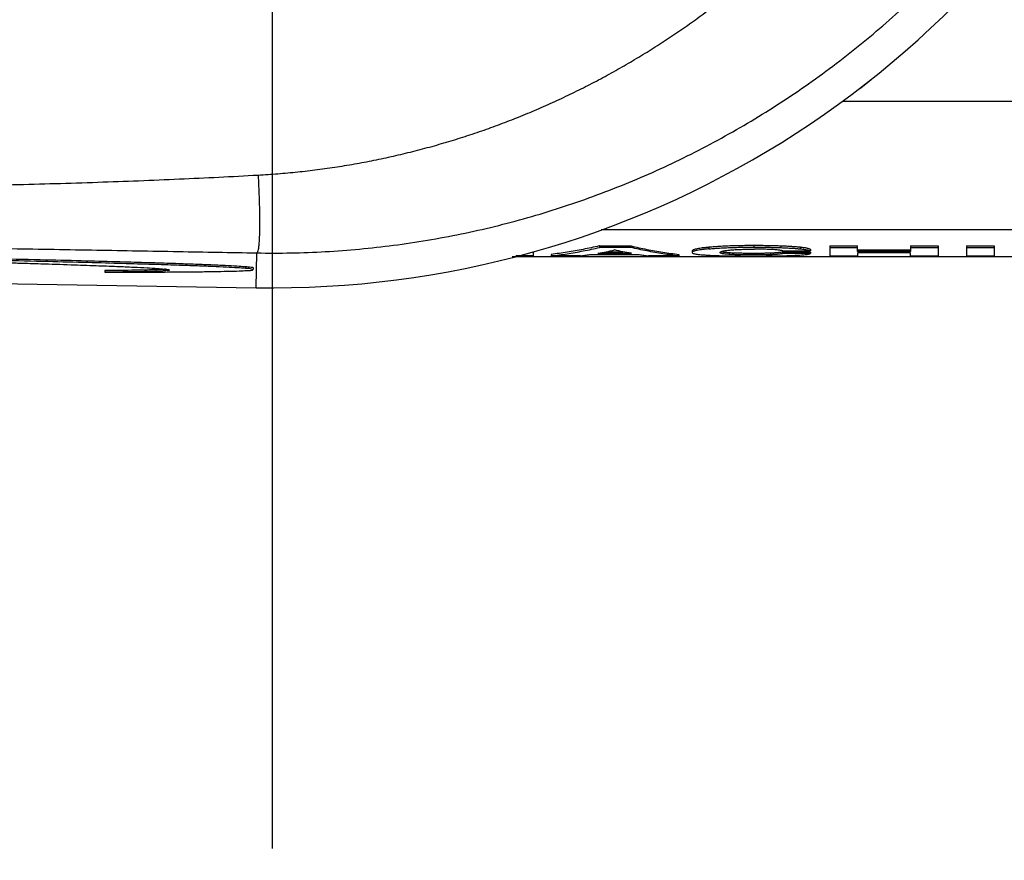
# Model space of a CAD drawing. Extents: x 0 to 594, y 0 to 420.
# Tile 7 of 64: x 73 to 81, y 277 to 284. Entities that reach past the tile are written whole.
import ezdxf

# ---------------------------------------------------------------- set-up
doc = ezdxf.new("R2010")
doc.units = 0
doc.header["$LTSCALE"] = 32.67
doc.linetypes.add('CENTER', pattern=[0.6, 0.375, -0.075, 0.075, -0.075])
doc.linetypes.add('PHANTOM', pattern=[0.8, 0.45, -0.05, 0.1, -0.05, 0.1, -0.05])
doc.layers.get('0').update_dxf_attribs({"linetype": 'CONTINUOUS'})
for name, color, linetype in [('CRV', 7, 'CONTINUOUS'), ('DEFAULT_1', 7, 'CENTER'), ('PARAM_DIM', 7, 'CONTINUOUS')]:
    doc.layers.add(name, color=color, linetype=linetype)
doc.styles.get("Standard").update_dxf_attribs({"font": 'txt', "width": 0.8})
doc.dimstyles.new('DIMSTYLE_8', dxfattribs={"dimtxt": 3.8, "dimasz": 1.8, "dimexe": 0.18, "dimexo": 0.0625, "dimgap": 0.09, "dimtad": 1, "dimlfac": 8, "dimtxsty": 'STANDARD', "dimblk": 'OPEN', "dimblk1": 'OPEN', "dimblk2": 'OPEN', "dimcen": 0.09, "dimazin": 3, "dimtp": 0.01, "dimtm": 0.01, "dimtfac": 1, "dimtofl": 0, "dimtmove": 0, "dimatfit": 3, "dimtolj": 1})

# ---------------------------------------------------------------- blocks, each defined once
blk = doc.blocks.new('_OPEN')
at = {"color": 0, "linetype": 'BYBLOCK'}
for p, q in [((0, 0), (-1, 0.342)), ((-1, -0.342), (0, 0)), ((-1, 0), (0, 0))]:
    blk.add_line(p, q, dxfattribs=at)
blk = doc.blocks.new('*D39')
at = {"layer": 'PARAM_DIM', "color": 2, "linetype": 'CONTINUOUS'}
blk.add_line((46.0298, 254.6216), (112.3494, 289.6459), dxfattribs=at)
at = {"layer": 'PARAM_DIM', "color": 2, "linetype": 'CONTINUOUS', "xscale": 1.8, "yscale": 1.8, "zscale": 1.8, "rotation": 207.839108}
blk.add_blockref('_OPEN', (46.0298, 254.6216), dxfattribs=at)

msp = doc.modelspace()

# ---------------------------------------------------------------- linework, layer by layer
at = {"color": 9, "linetype": 'CONTINUOUS'}
for p, q in [((79.42468, 283.39587), (119.84944, 283.39587)), ((77.48903, 282.36517), (119.84944, 282.36517)), ((78.35573, 282.22343), (78.35573, 282.21089)), ((78.7166, 282.23649), (78.7166, 282.22395)), ((78.93416, 282.23285), (78.93416, 282.22031)), ((79.08918, 282.22295), (79.08918, 282.21041)), ((74.7203, 281.89854), (74.72496, 282.17797)), ((78.51742, 282.1785), (78.51742, 282.16599)), ((78.71363, 282.17383), (78.71363, 282.16131)), ((78.851, 282.17598), (78.851, 282.16346)), ((74.63434, 282.06598), (74.63434, 282.05348))]:
    msp.add_line(p, q, dxfattribs=at)
at = {"color": 7, "linetype": 'CONTINUOUS'}
for p, q in [((37.23071, 282.52346), (74.7203, 281.89854)), ((77.47583, 282.23447), (77.47583, 282.22193)), ((77.47583, 282.23447), (77.72755, 282.23447)), ((77.72755, 282.22193), (77.47583, 282.22193)), ((77.72755, 282.23447), (77.72755, 282.22193)), ((78.22208, 282.1939), (78.22208, 282.18137)), ((78.94976, 282.19405), (79.17252, 282.19405)), ((79.17252, 282.20658), (79.17252, 282.19405)), ((79.32696, 282.23447), (79.32696, 282.15373)), ((79.32696, 282.23447), (79.54972, 282.23447)), ((79.32696, 282.22193), (79.54972, 282.22193)), ((79.54972, 282.19028), (79.54972, 282.23447)), ((79.54972, 282.20281), (79.97371, 282.20281)), ((79.97371, 282.23447), (79.97371, 282.19028)), ((79.97371, 282.23447), (80.19647, 282.23447)), ((79.97371, 282.22193), (80.19647, 282.22193)), ((80.19647, 282.23447), (80.19647, 282.15373)), ((80.42294, 282.23447), (80.42294, 282.15373)), ((80.42294, 282.23447), (80.6457, 282.23447)), ((80.42294, 282.22193), (80.6457, 282.22193)), ((80.6457, 282.23447), (80.6457, 282.15373)), ((119.84944, 282.14597), (76.77596, 282.14597)), ((76.78994, 282.14986), (119.84944, 282.14986)), ((76.94566, 282.15373), (76.80372, 282.15373)), ((76.94566, 282.15373), (76.94566, 282.19007)), ((77.08823, 282.16624), (77.08823, 282.15373)), ((77.32435, 282.15373), (77.08823, 282.15373)), ((77.40009, 282.16408), (77.79586, 282.16408)), ((77.46395, 282.17458), (77.73275, 282.17458)), ((77.53024, 282.1871), (77.66498, 282.1871)), ((78.11515, 282.15373), (77.8716, 282.15373)), ((78.11515, 282.16624), (78.11515, 282.15373)), ((78.94753, 282.1845), (78.94753, 282.17198)), ((78.94753, 282.1845), (79.17029, 282.1845)), ((79.17029, 282.17198), (78.94753, 282.17198)), ((79.17029, 282.1845), (79.17029, 282.17198)), ((79.32696, 282.15373), (79.54972, 282.15373)), ((79.97371, 282.19028), (79.54972, 282.19028)), ((79.54972, 282.1778), (79.54972, 282.15373)), ((79.97371, 282.1778), (79.54972, 282.1778)), ((79.97371, 282.15373), (79.97371, 282.1778)), ((79.97371, 282.15373), (80.19647, 282.15373)), ((80.42294, 282.15373), (80.6457, 282.15373)), ((73.50386, 282.03592), (73.50386, 282.02342)), ((74.69891, 282.04373), (74.69891, 282.05623))]:
    msp.add_line(p, q, dxfattribs=at)
for centre, radius, start, end in [((74.84944, 289.64587), 7.74841, 269.045026, 334.690528), ((79.22444, 284.02087), 0.625, 301.093974, 313.564863)]:
    msp.add_arc(centre, radius, start, end, dxfattribs=at)
at = {"color": 9, "linetype": 'CONTINUOUS'}
for points, knots in [([(74.73537, 282.80303), (74.7884, 282.80598), (74.89445, 282.81316), (75.05329, 282.82781), (75.21189, 282.84634), (75.37015, 282.86876), (75.528, 282.89505), (75.68528, 282.92519), (75.84175, 282.95915), (75.99716, 282.99684), (76.15134, 283.0382), (76.3042, 283.08319), (76.45565, 283.13174), (76.60561, 283.1838), (76.754, 283.23931), (76.90074, 283.29822), (77.04576, 283.36046), (77.18898, 283.42599), (77.33034, 283.49473), (77.46978, 283.56662), (77.60721, 283.6416), (77.74259, 283.71961), (77.87585, 283.80059), (78.00693, 283.88446), (78.13578, 283.97117), (78.26235, 284.06064), (78.38657, 284.15281), (78.50841, 284.24762), (78.62781, 284.345), (78.74472, 284.44488), (78.85911, 284.5472), (78.93373, 284.61705), (78.97061, 284.65236)], [0, 0, 0, 0, 0.0337621, 0.0675608, 0.1013919, 0.1352591, 0.1691634, 0.2031091, 0.2370512, 0.2709368, 0.3047605, 0.3385216, 0.3722193, 0.4058528, 0.4394216, 0.4729252, 0.506363, 0.5397348, 0.5730402, 0.6062791, 0.6394514, 0.6725571, 0.7055962, 0.7385689, 0.7714755, 0.8043162, 0.8370913, 0.8698012, 0.9024466, 0.9350277, 0.9675453, 1, 1, 1, 1]), ([(74.72496, 282.17797), (74.9083, 282.1747), (75.27541, 282.18167), (75.82375, 282.23261), (76.36698, 282.32377), (76.90205, 282.45468), (77.42603, 282.62461), (77.93601, 282.83263), (78.42923, 283.07758), (78.90299, 283.35811), (79.35472, 283.67267), (79.78197, 284.01949), (80.04904, 284.27105), (80.1777, 284.4015)], [0, 0, 0, 0, 0.0909041, 0.1818324, 0.2727756, 0.3637242, 0.4546695, 0.5456049, 0.6365253, 0.7274272, 0.8183083, 0.9091665, 1, 1, 1, 1]), ([(62.16371, 282.89002), (62.35439, 282.88647), (62.7553, 282.87829), (63.38774, 282.86351), (64.08248, 282.84544), (64.84153, 282.82431), (65.67126, 282.80049), (66.58289, 282.77471), (67.57024, 282.74889), (68.58603, 282.72667), (69.56196, 282.71146), (70.45723, 282.7043), (71.27432, 282.70453), (72.03523, 282.71151), (72.75422, 282.72488), (73.43904, 282.74443), (74.09578, 282.77), (74.52471, 282.79135), (74.73537, 282.80303)], [0, 0, 0, 0, 0.0454951, 0.0956597, 0.150915, 0.2112851, 0.2768071, 0.3489347, 0.4288476, 0.5124269, 0.5913159, 0.6616869, 0.7260046, 0.7862365, 0.8432134, 0.8975511, 0.949668, 1, 1, 1, 1]), ([(74.73537, 282.80303), (74.737, 282.77373), (74.73992, 282.71568), (74.74333, 282.63001), (74.74569, 282.54776), (74.74696, 282.47058), (74.74711, 282.39999), (74.74616, 282.33748), (74.7441, 282.28408), (74.74117, 282.24142), (74.73709, 282.20885), (74.73304, 282.18984), (74.72813, 282.17868), (74.72496, 282.17797)], [0, 0, 0, 0, 0.1401173, 0.2774414, 0.409236, 0.532878, 0.6459115, 0.7461002, 0.8314785, 0.9004048, 0.9516341, 0.9844957, 1, 1, 1, 1]), ([(62.15524, 282.38964), (62.3459, 282.38646), (62.74683, 282.37981), (63.37934, 282.36934), (64.07418, 282.35787), (64.83337, 282.34536), (65.66336, 282.3317), (66.57518, 282.31669), (67.56252, 282.30039), (68.57835, 282.28355), (69.5543, 282.26726), (70.44963, 282.2522), (71.26645, 282.23835), (72.02698, 282.22533), (72.74552, 282.21291), (73.42978, 282.20096), (74.08588, 282.18939), (74.51447, 282.18175), (74.72496, 282.17797)], [0, 0, 0, 0, 0.0455059, 0.0956884, 0.1509603, 0.2113408, 0.2768832, 0.3490508, 0.4289619, 0.5125294, 0.5914975, 0.66189, 0.7262153, 0.7864472, 0.8434077, 0.8977082, 0.949762, 1, 1, 1, 1])]:
    msp.add_open_spline(points, degree=3, knots=knots, dxfattribs=at)
at = {"color": 7, "linetype": 'CONTINUOUS'}
for points, knots in [([(77.47324, 282.23386), (77.43126, 282.22389), (77.34634, 282.20544), (77.21792, 282.18282), (77.13145, 282.17116), (77.08823, 282.16624)], [0, 0, 0, 0, 0.3309098, 0.6663697, 1, 1, 1, 1]), ([(77.08823, 282.15373), (77.13145, 282.15865), (77.21792, 282.1703), (77.34722, 282.19307), (77.433, 282.21173), (77.47583, 282.22193)], [0, 0, 0, 0, 0.3313737, 0.6645628, 1, 1, 1, 1]), ([(77.46624, 282.17499), (77.48768, 282.17879), (77.53133, 282.18705), (77.57478, 282.19635), (77.59686, 282.20136)], [0, 0, 0, 0, 0.4901852, 1, 1, 1, 1]), ([(77.73051, 282.17497), (77.70855, 282.17877), (77.6639, 282.18704), (77.61945, 282.19635), (77.59686, 282.20136)], [0, 0, 0, 0, 0.4906077, 1, 1, 1, 1]), ([(78.11515, 282.15373), (78.07194, 282.15865), (77.98546, 282.1703), (77.85616, 282.19307), (77.77038, 282.21173), (77.72755, 282.22193)], [0, 0, 0, 0, 0.3313737, 0.6645628, 1, 1, 1, 1]), ([(77.73014, 282.23386), (77.77212, 282.22389), (77.85704, 282.20544), (77.98546, 282.18282), (78.07194, 282.17116), (78.11515, 282.16624)], [0, 0, 0, 0, 0.3309098, 0.6663697, 1, 1, 1, 1]), ([(78.35445, 282.22331), (78.34378, 282.22231), (78.32361, 282.22024), (78.29569, 282.21675), (78.27229, 282.21308), (78.25399, 282.20945), (78.2399, 282.20568), (78.22976, 282.20194), (78.22208, 282.19743), (78.22208, 282.1939)], [0, 0, 0, 0, 0.2332421, 0.4412625, 0.6126154, 0.7477811, 0.8497809, 0.9231153, 1, 1, 1, 1]), ([(78.23882, 282.19262), (78.23572, 282.19161), (78.22971, 282.18939), (78.22208, 282.18489), (78.22208, 282.18137)], [0, 0, 0, 0, 0.4885826, 1, 1, 1, 1]), ([(78.35573, 282.21089), (78.34462, 282.20986), (78.32399, 282.20775), (78.29562, 282.2042), (78.27219, 282.20053), (78.25389, 282.19689), (78.24313, 282.19401), (78.23882, 282.19262)], [0, 0, 0, 0, 0.2825117, 0.5247838, 0.7243097, 0.881539, 1, 1, 1, 1]), ([(78.7166, 282.23649), (78.69263, 282.23649), (78.64553, 282.23627), (78.57695, 282.23516), (78.51276, 282.23327), (78.45431, 282.23066), (78.40258, 282.22744), (78.37048, 282.22481), (78.35573, 282.22343)], [0, 0, 0, 0, 0.1991398, 0.3910871, 0.5696204, 0.7325131, 0.8769807, 1, 1, 1, 1]), ([(78.35676, 282.21099), (78.37127, 282.21234), (78.40319, 282.21494), (78.45475, 282.21814), (78.51326, 282.22075), (78.57742, 282.22263), (78.64582, 282.22372), (78.69274, 282.22395), (78.7166, 282.22395)], [0, 0, 0, 0, 0.1213687, 0.2667159, 0.4302113, 0.6091832, 0.8012831, 1, 1, 1, 1]), ([(78.44484, 282.18133), (78.44484, 282.18389), (78.44996, 282.1874), (78.45717, 282.19015), (78.46268, 282.19169), (78.46588, 282.19247)], [0, 0, 0, 0, 0.3137655, 0.600106, 1, 1, 1, 1]), ([(78.46588, 282.19247), (78.47019, 282.19352), (78.48004, 282.19547), (78.49004, 282.19699), (78.49568, 282.19776)], [0, 0, 0, 0, 0.4355591, 1, 1, 1, 1]), ([(78.51686, 282.20027), (78.52695, 282.20131), (78.54936, 282.20323), (78.58592, 282.20538), (78.62777, 282.20693), (78.67342, 282.20782), (78.70494, 282.20799), (78.72106, 282.20799)], [0, 0, 0, 0, 0.1488123, 0.3300623, 0.537385, 0.7634626, 1, 1, 1, 1]), ([(78.93416, 282.23285), (78.91861, 282.23343), (78.88564, 282.23448), (78.83363, 282.23562), (78.77667, 282.23634), (78.73711, 282.23649), (78.7166, 282.23649)], [0, 0, 0, 0, 0.2146274, 0.4546682, 0.7172302, 1, 1, 1, 1]), ([(78.7166, 282.22395), (78.73714, 282.22395), (78.77674, 282.22379), (78.83374, 282.22307), (78.88572, 282.22194), (78.91864, 282.22089), (78.93416, 282.22031)], [0, 0, 0, 0, 0.2831793, 0.545886, 0.7858606, 1, 1, 1, 1]), ([(78.94976, 282.19405), (78.94703, 282.19486), (78.94084, 282.19639), (78.93035, 282.19835), (78.91739, 282.20022), (78.90155, 282.20199), (78.88259, 282.2036), (78.86063, 282.205), (78.8361, 282.20614), (78.80951, 282.207), (78.78128, 282.20759), (78.75162, 282.20792), (78.7314, 282.20799), (78.72106, 282.20799)], [0, 0, 0, 0, 0.0372394, 0.0831626, 0.1393952, 0.2083459, 0.2914775, 0.3879871, 0.4958804, 0.6123937, 0.7356844, 0.8648952, 1, 1, 1, 1]), ([(79.08918, 282.22295), (79.07875, 282.22404), (79.05612, 282.2261), (79.01965, 282.22873), (78.97841, 282.23104), (78.94937, 282.23228), (78.93416, 282.23285)], [0, 0, 0, 0, 0.2024042, 0.4387816, 0.706087, 1, 1, 1, 1]), ([(78.93416, 282.22031), (78.94943, 282.21974), (78.97853, 282.21849), (79.01981, 282.21618), (79.05585, 282.21358), (79.07803, 282.21157), (79.08803, 282.21053)], [0, 0, 0, 0, 0.297153, 0.5666547, 0.8044973, 1, 1, 1, 1]), ([(79.08918, 282.21041), (79.0953, 282.20978), (79.10669, 282.20848), (79.12252, 282.20628), (79.13601, 282.20402), (79.14422, 282.20236), (79.14798, 282.20152)], [0, 0, 0, 0, 0.3105927, 0.5777423, 0.8058079, 1, 1, 1, 1]), ([(79.17252, 282.20658), (79.1703, 282.20756), (79.16539, 282.2094), (79.15721, 282.21186), (79.14752, 282.21422), (79.13608, 282.21654), (79.12258, 282.2188), (79.11284, 282.22016), (79.10758, 282.22083)], [0, 0, 0, 0, 0.1087807, 0.235955, 0.3840517, 0.5574311, 0.7612165, 1, 1, 1, 1]), ([(79.14798, 282.20152), (79.15119, 282.20079), (79.15715, 282.19934), (79.16536, 282.19688), (79.17029, 282.19503), (79.17252, 282.19405)], [0, 0, 0, 0, 0.3851213, 0.7163588, 1, 1, 1, 1]), ([(74.63348, 282.05355), (74.61216, 282.05528), (74.56156, 282.05865), (74.47355, 282.06338), (74.36042, 282.0685), (74.22025, 282.07404), (74.04967, 282.08003), (73.8449, 282.08654), (73.60203, 282.09359), (73.31729, 282.1012), (72.98477, 282.10943), (72.59665, 282.11836), (72.27453, 282.12526), (72.08084, 282.12923), (72.03718, 282.13012)], [0, 0, 0, 0, 0.0246969, 0.0585623, 0.1018007, 0.1554805, 0.2205823, 0.2989231, 0.3920976, 0.5011979, 0.6278904, 0.7762516, 0.9495729, 1, 1, 1, 1]), ([(72.03723, 282.11705), (72.14443, 282.11441), (72.36612, 282.1088), (72.62739, 282.10172), (72.78147, 282.0973), (72.82107, 282.09615)], [0, 0, 0, 0, 0.4102665, 0.8484279, 1, 1, 1, 1]), ([(74.63434, 282.06598), (74.61108, 282.06788), (74.55668, 282.07145), (74.46353, 282.07638), (74.34706, 282.08156), (74.20691, 282.08703), (74.04077, 282.09282), (73.84445, 282.09905), (73.61204, 282.10581), (73.3371, 282.11319), (73.01196, 282.12128), (72.6287, 282.13015), (72.29729, 282.13728), (72.09286, 282.14149), (72.03744, 282.14262)], [0, 0, 0, 0, 0.0269561, 0.0629338, 0.1077111, 0.1615664, 0.2248809, 0.2996613, 0.3883654, 0.4933442, 0.6172369, 0.7639136, 0.9359864, 1, 1, 1, 1]), ([(77.32435, 282.15373), (77.33699, 282.15528), (77.36226, 282.15856), (77.38748, 282.16218), (77.40009, 282.16408)], [0, 0, 0, 0, 0.4995834, 1, 1, 1, 1]), ([(77.79586, 282.16408), (77.80847, 282.16218), (77.83369, 282.15856), (77.85897, 282.15528), (77.8716, 282.15373)], [0, 0, 0, 0, 0.5004166, 1, 1, 1, 1]), ([(78.22208, 282.18137), (78.22208, 282.17799), (78.22977, 282.17384), (78.23978, 282.17093), (78.25376, 282.16806), (78.27187, 282.16555), (78.29505, 282.16315), (78.32321, 282.161), (78.34371, 282.15981), (78.35478, 282.15924)], [0, 0, 0, 0, 0.0741393, 0.1459527, 0.2464748, 0.3799926, 0.5496931, 0.7567515, 1, 1, 1, 1]), ([(78.35478, 282.15924), (78.36631, 282.15864), (78.39066, 282.15754), (78.42897, 282.15619), (78.47063, 282.15508), (78.51503, 282.1542), (78.56159, 282.15356), (78.6099, 282.15311), (78.65978, 282.15286), (78.69353, 282.15281), (78.71066, 282.15281)], [0, 0, 0, 0, 0.0973147, 0.205376, 0.3231086, 0.4484975, 0.5796157, 0.7155683, 0.8556006, 1, 1, 1, 1]), ([(78.49542, 282.16771), (78.48962, 282.16825), (78.47944, 282.16935), (78.46629, 282.17131), (78.45661, 282.17353), (78.44969, 282.17575), (78.44484, 282.17896), (78.44484, 282.18133)], [0, 0, 0, 0, 0.3251933, 0.5698878, 0.7459649, 0.8681516, 1, 1, 1, 1]), ([(78.46958, 282.18341), (78.46639, 282.18394), (78.46079, 282.185), (78.4554, 282.18647), (78.4523, 282.18752), (78.45178, 282.18771)], [0, 0, 0, 0, 0.5293326, 0.9209399, 1, 1, 1, 1]), ([(78.49799, 282.17999), (78.49268, 282.18047), (78.48316, 282.18143), (78.47378, 282.18271), (78.46958, 282.18341)], [0, 0, 0, 0, 0.5590382, 1, 1, 1, 1]), ([(78.71363, 282.16131), (78.69857, 282.16131), (78.66888, 282.16141), (78.6257, 282.16192), (78.58557, 282.16282), (78.54985, 282.16411), (78.52763, 282.16531), (78.51742, 282.16599)], [0, 0, 0, 0, 0.2302295, 0.4537329, 0.6600341, 0.8436458, 1, 1, 1, 1]), ([(78.71363, 282.17383), (78.701, 282.17383), (78.67597, 282.1739), (78.63926, 282.17425), (78.60442, 282.17487), (78.57233, 282.17577), (78.55193, 282.17661), (78.54229, 282.17708)], [0, 0, 0, 0, 0.2211815, 0.4380189, 0.6426427, 0.8310947, 1, 1, 1, 1]), ([(78.71066, 282.15281), (78.73458, 282.15281), (78.78118, 282.15291), (78.84862, 282.15343), (78.91091, 282.15433), (78.96673, 282.15559), (79.0017, 282.15673), (79.01791, 282.15736)], [0, 0, 0, 0, 0.2334665, 0.4549929, 0.6584195, 0.8416339, 1, 1, 1, 1]), ([(78.851, 282.17598), (78.84126, 282.17561), (78.82041, 282.17496), (78.78743, 282.1743), (78.75138, 282.17391), (78.72644, 282.17383), (78.71363, 282.17383)], [0, 0, 0, 0, 0.2128878, 0.4554249, 0.7203006, 1, 1, 1, 1]), ([(78.851, 282.16346), (78.84126, 282.16309), (78.82044, 282.16245), (78.78753, 282.16179), (78.75148, 282.16139), (78.72651, 282.16131), (78.71363, 282.16131)], [0, 0, 0, 0, 0.2128623, 0.4547631, 0.7188356, 1, 1, 1, 1]), ([(78.92924, 282.18178), (78.92596, 282.18136), (78.91912, 282.18056), (78.9083, 282.17948), (78.8963, 282.17847), (78.88279, 282.17752), (78.86752, 282.17666), (78.85673, 282.17619), (78.851, 282.17598)], [0, 0, 0, 0, 0.1265416, 0.2632883, 0.4153603, 0.5868294, 0.7810098, 1, 1, 1, 1]), ([(78.94753, 282.17198), (78.94452, 282.17146), (78.93838, 282.17048), (78.92893, 282.16919), (78.91894, 282.16802), (78.90813, 282.16695), (78.89616, 282.16594), (78.8827, 282.165), (78.87319, 282.16447), (78.86814, 282.16421)], [0, 0, 0, 0, 0.1148318, 0.2335657, 0.3584919, 0.4929854, 0.6418602, 0.8098634, 1, 1, 1, 1]), ([(79.01791, 282.15736), (79.02785, 282.15775), (79.04679, 282.15857), (79.07367, 282.16001), (79.09743, 282.1616), (79.11792, 282.16334), (79.13518, 282.16521), (79.1494, 282.1672), (79.1608, 282.16933), (79.16744, 282.17104), (79.17029, 282.17198)], [0, 0, 0, 0, 0.1946723, 0.3708985, 0.5265357, 0.6604736, 0.7730887, 0.866151, 0.9413036, 1, 1, 1, 1]), ([(72.82107, 282.09615), (72.87763, 282.0945), (73.01505, 282.09039), (73.21986, 282.08387), (73.42346, 282.07676), (73.59108, 282.07025), (73.72715, 282.06431), (73.83517, 282.0588), (73.91753, 282.05387), (73.97496, 282.04909), (74.00519, 282.04597), (74.01601, 282.04363)], [0, 0, 0, 0, 0.1419045, 0.3447557, 0.5138398, 0.6527557, 0.7654099, 0.8553768, 0.9240021, 0.9722454, 1, 1, 1, 1]), ([(73.99063, 282.04714), (73.98497, 282.04661), (73.9661, 282.04479), (73.91178, 282.04265), (73.83902, 282.04038), (73.74332, 282.03851), (73.62993, 282.03696), (73.54784, 282.03624), (73.50386, 282.03592)], [0, 0, 0, 0, 0.0370903, 0.1493762, 0.3031138, 0.4974414, 0.7304606, 1, 1, 1, 1]), ([(73.50386, 282.02342), (73.56244, 282.02343), (73.67673, 282.02352), (73.84369, 282.02393), (74.0013, 282.02464), (74.14874, 282.02565), (74.28394, 282.02707), (74.40623, 282.02872), (74.50783, 282.03126), (74.59871, 282.03293), (74.64158, 282.03789), (74.69529, 282.03769), (74.69359, 282.04123)], [0, 0, 0, 0, 0.1476654, 0.2881219, 0.4208651, 0.5450266, 0.6595864, 0.7624342, 0.8510254, 0.9226292, 0.9731936, 1, 1, 1, 1]), ([(74.02329, 282.03985), (74.02335, 282.03977), (74.02551, 282.03678), (73.99035, 282.03543), (73.96129, 282.03149), (73.88468, 282.02937), (73.78939, 282.02667), (73.65705, 282.02476), (73.55902, 282.02382), (73.50386, 282.02342)], [0, 0, 0, 0, 0.0008918, 0.0336538, 0.1138055, 0.2454635, 0.4328852, 0.6821702, 1, 1, 1, 1]), ([(74.69809, 282.05697), (74.69814, 282.05703), (74.70045, 282.05999), (74.66216, 282.06217), (74.65003, 282.06463), (74.63561, 282.06587)], [0, 0, 0, 0, 0.0062611, 0.3017015, 1, 1, 1, 1])]:
    msp.add_open_spline(points, degree=3, knots=knots, dxfattribs=at)
for points in [[(77.47583, 282.23447), (77.47497, 282.23427), (77.4741, 282.23406), (77.47324, 282.23386)], [(77.72755, 282.23447), (77.72841, 282.23427), (77.72928, 282.23406), (77.73014, 282.23386)], [(78.35573, 282.22343), (78.3553, 282.22339), (78.35488, 282.22335), (78.35445, 282.22331)], [(78.35573, 282.21089), (78.35607, 282.21093), (78.35642, 282.21096), (78.35676, 282.21099)], [(78.49568, 282.19776), (78.50273, 282.19872), (78.50979, 282.19953), (78.51686, 282.20027)], [(79.08803, 282.21053), (79.08841, 282.21049), (79.08879, 282.21045), (79.08918, 282.21041)], [(79.0906, 282.2228), (79.09013, 282.22285), (79.08965, 282.2229), (79.08918, 282.22295)], [(79.10758, 282.22083), (79.10193, 282.22155), (79.09627, 282.2222), (79.0906, 282.2228)], [(77.46395, 282.17458), (77.46471, 282.17472), (77.46548, 282.17485), (77.46624, 282.17499)], [(77.73275, 282.17458), (77.732, 282.17471), (77.73125, 282.17484), (77.73051, 282.17497)], [(78.51645, 282.16605), (78.50943, 282.16652), (78.50243, 282.16706), (78.49542, 282.16771)], [(78.51742, 282.1785), (78.51094, 282.17893), (78.50447, 282.17942), (78.49799, 282.17999)], [(78.51742, 282.16599), (78.5171, 282.16601), (78.51677, 282.16603), (78.51645, 282.16605)], [(78.54229, 282.17708), (78.534, 282.17749), (78.52571, 282.17795), (78.51742, 282.1785)], [(78.86814, 282.16421), (78.86243, 282.16393), (78.85672, 282.16368), (78.851, 282.16346)], [(78.93856, 282.18306), (78.93546, 282.1826), (78.93235, 282.18217), (78.92924, 282.18178)], [(78.94753, 282.1845), (78.94455, 282.18398), (78.94156, 282.1835), (78.93856, 282.18306)], [(74.01601, 282.04363), (74.01709, 282.04339), (74.01834, 282.04294), (74.01951, 282.04239)], [(74.01951, 282.04239), (74.02115, 282.04162), (74.02263, 282.04066), (74.02329, 282.03985)], [(74.63434, 282.05348), (74.63406, 282.0535), (74.63377, 282.05352), (74.63348, 282.05355)], [(74.63561, 282.06587), (74.6352, 282.06591), (74.63477, 282.06594), (74.63434, 282.06598)], [(74.67498, 282.04947), (74.65877, 282.05394), (74.64791, 282.05237), (74.63434, 282.05348)], [(74.69359, 282.04123), (74.69251, 282.04349), (74.68308, 282.04723), (74.67498, 282.04947)]]:
    msp.add_open_spline(points, degree=3, dxfattribs=at)
at = {"layer": 'CRV', "color": 2, "linetype": 'PHANTOM'}
msp.add_arc((112.34944, 289.64587), 75, 185.4566917, 305, dxfattribs=at)
at = {"layer": 'DEFAULT_1', "color": 7, "linetype": 'CENTER'}
msp.add_line((74.84944, 289.64587), (74.84944, 277.39587), dxfattribs=at)

# ---------------------------------------------------------------- dimensions: what is measured, and where the dimension line sits
at = {"layer": 'PARAM_DIM', "color": 2, "linetype": 'CONTINUOUS'}
dim = msp.add_radius_dim(center=(112.34944, 289.64587), mpoint=(46.02976, 254.6216), dimstyle='DIMSTYLE_8', dxfattribs=at)
dim.commit()
dim.dimension.update_dxf_attribs({"geometry": '*D39', "text_midpoint": (57.55031, 261.78009), "dimtype": 164})

doc.saveas('drawing.dxf')
